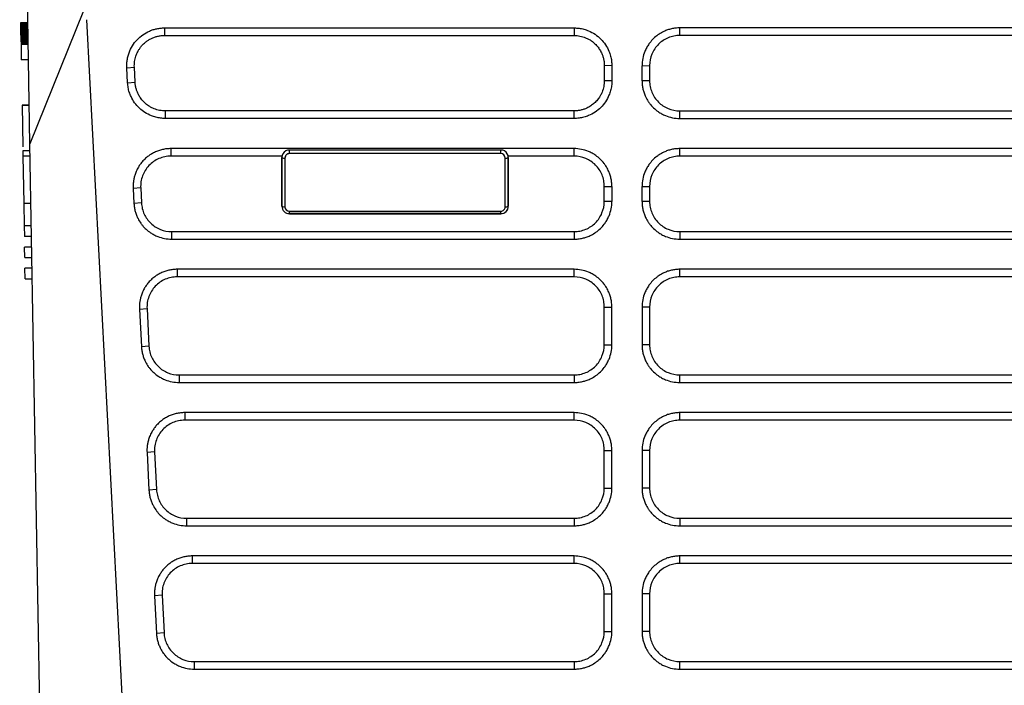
# Model space of a CAD drawing. Header units: millimetres. Extents: x 156922 to 157823, y 112322 to 113312.
# Tile 2 of 123: x 157394 to 157459, y 112476 to 112520. Entities that reach past the tile are written whole.
import ezdxf

# ---------------------------------------------------------------- set-up
doc = ezdxf.new("R2010")
doc.units = ezdxf.units.MM

msp = doc.modelspace()

# ---------------------------------------------------------------- linework, layer by layer
at = {"color": 7, "linetype": 'Continuous', "lineweight": 25}
for p, q in [((157394.62, 112511.598), (157393.941, 112550.472)), ((157398.177, 112520.411), (157394.619, 112511.598)), ((157394.48, 112519.616), (157394.005, 112519.616)), ((157394.005, 112519.614), (157394.005, 112519.616)), ((157394.48, 112519.616), (157394.005, 112519.616)), ((157394.005, 112519.616), (157394.005, 112519.616)), ((157394.48, 112519.614), (157394.005, 112519.614)), ((157394.006, 112519.611), (157394.005, 112519.614)), ((157394.48, 112519.611), (157394.006, 112519.611)), ((157394.006, 112519.607), (157394.006, 112519.611)), ((157394.48, 112519.607), (157394.006, 112519.607)), ((157394.006, 112519.601), (157394.006, 112519.607)), ((157394.48, 112519.601), (157394.006, 112519.601)), ((157394.006, 112519.594), (157394.006, 112519.601)), ((157394.48, 112519.594), (157394.006, 112519.594)), ((157394.006, 112519.586), (157394.006, 112519.594)), ((157394.48, 112519.586), (157394.006, 112519.586)), ((157394.006, 112519.577), (157394.006, 112519.586)), ((157398.369, 112519.824), (157403.226, 112427.157)), ((157394.48, 112519.577), (157394.006, 112519.577)), ((157394.006, 112519.566), (157394.006, 112519.577)), ((157394.481, 112519.566), (157394.006, 112519.566)), ((157394.007, 112519.555), (157394.006, 112519.566)), ((157394.481, 112519.555), (157394.007, 112519.555)), ((157394.007, 112519.542), (157394.007, 112519.555)), ((157394.481, 112519.542), (157394.007, 112519.542)), ((157394.007, 112519.527), (157394.007, 112519.542)), ((157394.481, 112519.527), (157394.007, 112519.527)), ((157394.007, 112519.512), (157394.007, 112519.527)), ((157394.481, 112519.512), (157394.007, 112519.512)), ((157394.008, 112519.495), (157394.007, 112519.512)), ((157394.482, 112519.495), (157394.008, 112519.495)), ((157394.008, 112519.477), (157394.008, 112519.495)), ((157394.482, 112519.477), (157394.008, 112519.477)), ((157394.008, 112519.458), (157394.008, 112519.477)), ((157394.482, 112519.458), (157394.008, 112519.458)), ((157394.009, 112519.435), (157394.008, 112519.458)), ((157394.483, 112519.435), (157394.009, 112519.435)), ((157394.009, 112519.41), (157394.009, 112519.435)), ((157394.483, 112519.41), (157394.009, 112519.41)), ((157394.01, 112519.384), (157394.009, 112519.41)), ((157394.484, 112519.384), (157394.01, 112519.384)), ((157394.01, 112519.355), (157394.01, 112519.384)), ((157394.484, 112519.355), (157394.01, 112519.355)), ((157394.011, 112519.325), (157394.01, 112519.355)), ((157394.485, 112519.325), (157394.011, 112519.325)), ((157394.011, 112519.293), (157394.011, 112519.325)), ((157394.485, 112519.293), (157394.011, 112519.293)), ((157394.012, 112519.26), (157394.011, 112519.293)), ((157394.486, 112519.26), (157394.012, 112519.26)), ((157394.012, 112519.224), (157394.012, 112519.26)), ((157394.486, 112519.224), (157394.012, 112519.224)), ((157394.013, 112519.187), (157394.012, 112519.224)), ((157394.487, 112519.187), (157394.013, 112519.187)), ((157394.014, 112519.148), (157394.013, 112519.187)), ((157394.488, 112519.148), (157394.014, 112519.148)), ((157394.014, 112519.107), (157394.014, 112519.148)), ((157394.489, 112519.107), (157394.014, 112519.107)), ((157394.015, 112519.064), (157394.014, 112519.107)), ((157394.489, 112519.064), (157394.015, 112519.064)), ((157394.016, 112519.02), (157394.015, 112519.064)), ((157394.49, 112519.02), (157394.016, 112519.02)), ((157394.017, 112518.974), (157394.016, 112519.02)), ((157394.491, 112518.974), (157394.017, 112518.974)), ((157394.018, 112518.926), (157394.017, 112518.974)), ((157403.536, 112519.278), (157430.672, 112519.278)), ((157403.536, 112519.278), (157403.536, 112518.778)), ((157430.672, 112519.278), (157430.672, 112518.778)), ((157480.672, 112519.278), (157437.672, 112519.278)), ((157437.672, 112518.778), (157437.672, 112519.278)), ((157394.492, 112518.926), (157394.018, 112518.926)), ((157394.018, 112518.876), (157394.018, 112518.926)), ((157394.493, 112518.876), (157394.018, 112518.876)), ((157394.019, 112518.842), (157394.018, 112518.876)), ((157394.493, 112518.842), (157394.019, 112518.842)), ((157394.02, 112518.809), (157394.019, 112518.842)), ((157394.02, 112518.809), (157394.494, 112518.809)), ((157394.02, 112518.809), (157394.02, 112518.776)), ((157394.494, 112518.776), (157394.02, 112518.776)), ((157394.02, 112518.776), (157394.021, 112518.745)), ((157394.495, 112518.745), (157394.021, 112518.745)), ((157394.021, 112518.745), (157394.021, 112518.714)), ((157394.495, 112518.714), (157394.021, 112518.714)), ((157394.021, 112518.714), (157394.022, 112518.685)), ((157394.496, 112518.685), (157394.022, 112518.685)), ((157394.022, 112518.685), (157394.022, 112518.656)), ((157394.496, 112518.656), (157394.022, 112518.656)), ((157394.022, 112518.656), (157394.023, 112518.628)), ((157394.497, 112518.628), (157394.023, 112518.628)), ((157394.023, 112518.628), (157394.023, 112518.601)), ((157394.497, 112518.601), (157394.023, 112518.601)), ((157394.023, 112518.601), (157394.024, 112518.574)), ((157394.498, 112518.574), (157394.024, 112518.574)), ((157394.024, 112518.574), (157394.024, 112518.549)), ((157394.498, 112518.549), (157394.024, 112518.549)), ((157394.024, 112518.549), (157394.025, 112518.524)), ((157394.499, 112518.524), (157394.025, 112518.524)), ((157394.025, 112518.524), (157394.025, 112518.501)), ((157394.499, 112518.501), (157394.025, 112518.501)), ((157394.025, 112518.501), (157394.025, 112518.478)), ((157394.5, 112518.478), (157394.025, 112518.478)), ((157394.025, 112518.478), (157394.026, 112518.456)), ((157394.5, 112518.456), (157394.026, 112518.456)), ((157394.026, 112518.456), (157394.026, 112518.435)), ((157394.5, 112518.435), (157394.026, 112518.435)), ((157394.026, 112518.435), (157394.026, 112518.412)), ((157394.501, 112518.412), (157394.026, 112518.412)), ((157394.026, 112518.412), (157394.027, 112518.39)), ((157394.501, 112518.39), (157394.027, 112518.39)), ((157394.027, 112518.39), (157394.027, 112518.369)), ((157394.501, 112518.369), (157394.027, 112518.369)), ((157394.027, 112518.369), (157394.028, 112518.349)), ((157394.502, 112518.349), (157394.028, 112518.349)), ((157394.028, 112518.349), (157394.028, 112518.33)), ((157394.502, 112518.33), (157394.028, 112518.33)), ((157394.028, 112518.33), (157394.028, 112518.312)), ((157394.502, 112518.312), (157394.028, 112518.312)), ((157394.028, 112518.312), (157394.029, 112518.295)), ((157394.503, 112518.295), (157394.029, 112518.295)), ((157394.029, 112518.295), (157394.029, 112518.279)), ((157394.503, 112518.279), (157394.029, 112518.279)), ((157394.029, 112518.279), (157394.029, 112518.265)), ((157403.536, 112518.778), (157430.672, 112518.778)), ((157480.672, 112518.778), (157437.672, 112518.778)), ((157394.503, 112518.265), (157394.029, 112518.265)), ((157394.029, 112518.265), (157394.029, 112518.251)), ((157394.503, 112518.251), (157394.029, 112518.251)), ((157394.029, 112518.251), (157394.03, 112518.238)), ((157394.504, 112518.238), (157394.03, 112518.238)), ((157394.03, 112518.238), (157394.03, 112518.226)), ((157394.504, 112518.226), (157394.03, 112518.226)), ((157394.03, 112518.226), (157394.03, 112518.215)), ((157394.504, 112518.215), (157394.03, 112518.215)), ((157394.03, 112518.215), (157394.03, 112518.205)), ((157394.504, 112518.205), (157394.03, 112518.205)), ((157394.03, 112518.205), (157394.03, 112518.196)), ((157394.504, 112518.196), (157394.03, 112518.196)), ((157394.03, 112518.196), (157394.03, 112518.188)), ((157394.03, 112518.188), (157394.048, 112517.154)), ((157394.505, 112518.188), (157394.03, 112518.188)), ((157394.523, 112517.154), (157394.048, 112517.154)), ((157401.04, 112516.639), (157401.539, 112516.674)), ((157401.092, 112515.64), (157401.04, 112516.639)), ((157401.591, 112515.675), (157401.539, 112516.674)), ((157433.172, 112516.77), (157432.672, 112516.778)), ((157432.672, 112516.778), (157432.672, 112515.779)), ((157433.172, 112516.77), (157433.172, 112515.77)), ((157435.172, 112516.77), (157435.672, 112516.778)), ((157435.172, 112515.77), (157435.172, 112516.77)), ((157435.672, 112516.778), (157435.672, 112515.779)), ((157401.092, 112515.64), (157401.591, 112515.675)), ((157433.172, 112515.77), (157432.672, 112515.779)), ((157435.672, 112515.779), (157435.172, 112515.77)), ((157394.101, 112514.155), (157394.149, 112511.391)), ((157394.101, 112514.155), (157394.575, 112514.155)), ((157394.575, 112514.155), (157394.101, 112514.155)), ((157403.588, 112513.779), (157403.588, 112513.279)), ((157430.672, 112513.779), (157403.588, 112513.779)), ((157430.672, 112513.279), (157430.672, 112513.779)), ((157437.672, 112513.279), (157437.672, 112513.779)), ((157437.672, 112513.779), (157480.672, 112513.779)), ((157430.672, 112513.279), (157403.588, 112513.279)), ((157437.672, 112513.279), (157480.672, 112513.279)), ((157394.628, 112511.137), (157394.153, 112511.137)), ((157394.153, 112511.137), (157394.16, 112510.773)), ((157396.093, 112427.157), (157394.62, 112511.598)), ((157430.672, 112511.28), (157403.955, 112511.28)), ((157403.955, 112511.28), (157403.955, 112510.78)), ((157411.814, 112510.947), (157411.814, 112511.185)), ((157425.814, 112511.185), (157411.814, 112511.185)), ((157425.814, 112510.947), (157425.814, 112511.185)), ((157430.672, 112510.78), (157430.672, 112511.28)), ((157437.672, 112510.78), (157437.672, 112511.28)), ((157394.634, 112510.773), (157394.16, 112510.773)), ((157394.16, 112510.773), (157394.214, 112507.657)), ((157411.322, 112510.78), (157403.955, 112510.78)), ((157411.314, 112510.78), (157411.314, 112510.692)), ((157411.314, 112507.469), (157411.314, 112510.692)), ((157411.314, 112510.692), (157411.314, 112507.465)), ((157411.514, 112510.647), (157411.514, 112507.425)), ((157425.814, 112510.947), (157411.814, 112510.947)), ((157426.114, 112507.425), (157426.114, 112510.647)), ((157430.672, 112510.78), (157426.306, 112510.78)), ((157426.314, 112510.692), (157426.314, 112510.78)), ((157426.314, 112510.692), (157426.314, 112507.469)), ((157426.314, 112507.465), (157426.314, 112510.692)), ((157480.672, 112510.78), (157437.672, 112510.78)), ((157401.958, 112508.675), (157401.459, 112508.64)), ((157401.459, 112508.64), (157401.511, 112507.641)), ((157401.958, 112508.675), (157402.01, 112507.676)), ((157432.672, 112508.78), (157433.172, 112508.771)), ((157432.672, 112507.78), (157432.672, 112508.78)), ((157433.172, 112508.771), (157433.172, 112507.772)), ((157435.172, 112508.771), (157435.672, 112508.78)), ((157435.172, 112507.772), (157435.172, 112508.771)), ((157435.672, 112508.78), (157435.672, 112507.78)), ((157394.214, 112507.657), (157394.688, 112507.657)), ((157394.214, 112507.657), (157394.24, 112506.155)), ((157402.01, 112507.676), (157401.511, 112507.641)), ((157411.314, 112507.465), (157411.314, 112507.469)), ((157426.314, 112507.469), (157426.314, 112507.465)), ((157433.172, 112507.772), (157432.672, 112507.78)), ((157435.672, 112507.78), (157435.172, 112507.772)), ((157411.814, 112507.124), (157425.814, 112507.124)), ((157411.814, 112506.969), (157411.814, 112507.124)), ((157425.814, 112506.969), (157411.814, 112506.969)), ((157411.814, 112506.969), (157411.814, 112506.965)), ((157411.814, 112506.965), (157425.814, 112506.965)), ((157425.814, 112506.969), (157425.814, 112507.124)), ((157425.814, 112506.965), (157425.814, 112506.969)), ((157394.715, 112506.155), (157394.24, 112506.155)), ((157394.24, 112506.155), (157394.253, 112505.455)), ((157394.727, 112505.455), (157394.253, 112505.455)), ((157404.008, 112505.78), (157404.008, 112505.281)), ((157404.008, 112505.78), (157430.672, 112505.78)), ((157404.008, 112505.281), (157430.672, 112505.281)), ((157430.672, 112505.78), (157430.672, 112505.281)), ((157437.672, 112505.78), (157437.672, 112505.281)), ((157437.672, 112505.78), (157480.672, 112505.78)), ((157437.672, 112505.281), (157480.672, 112505.281)), ((157394.277, 112504.055), (157394.265, 112504.755)), ((157394.739, 112504.755), (157394.265, 112504.755)), ((157394.739, 112504.755), (157394.265, 112504.755)), ((157394.277, 112504.055), (157394.751, 112504.055)), ((157394.763, 112503.355), (157394.289, 112503.355)), ((157394.302, 112502.655), (157394.289, 112503.355)), ((157394.763, 112503.355), (157394.289, 112503.355)), ((157430.672, 112503.281), (157404.374, 112503.281)), ((157404.374, 112503.281), (157404.374, 112502.781)), ((157430.672, 112502.781), (157430.672, 112503.281)), ((157480.672, 112503.281), (157437.672, 112503.281)), ((157437.672, 112502.781), (157437.672, 112503.281)), ((157394.302, 112502.655), (157394.776, 112502.655)), ((157430.672, 112502.781), (157404.374, 112502.781)), ((157480.672, 112502.781), (157437.672, 112502.781)), ((157401.878, 112500.641), (157402.377, 112500.676)), ((157402.377, 112500.676), (157402.508, 112498.177)), ((157432.672, 112500.781), (157433.172, 112500.772)), ((157432.672, 112498.282), (157432.672, 112500.781)), ((157433.172, 112498.273), (157433.172, 112500.772)), ((157435.672, 112500.781), (157435.172, 112500.772)), ((157435.172, 112500.772), (157435.172, 112498.273)), ((157435.672, 112500.781), (157435.672, 112498.282)), ((157401.878, 112500.641), (157402.009, 112498.142)), ((157402.508, 112498.177), (157402.009, 112498.142)), ((157432.672, 112498.282), (157433.172, 112498.273)), ((157435.672, 112498.282), (157435.172, 112498.273)), ((157404.505, 112496.282), (157404.505, 112495.782)), ((157404.505, 112496.282), (157430.672, 112496.282)), ((157430.672, 112496.282), (157430.672, 112495.782)), ((157437.672, 112495.782), (157437.672, 112496.282)), ((157437.672, 112496.282), (157480.672, 112496.282)), ((157404.505, 112495.782), (157430.672, 112495.782)), ((157437.672, 112495.782), (157480.672, 112495.782)), ((157430.672, 112493.782), (157404.872, 112493.782)), ((157404.872, 112493.782), (157404.872, 112493.282)), ((157430.672, 112493.282), (157430.672, 112493.782)), ((157480.672, 112493.782), (157437.672, 112493.782)), ((157437.672, 112493.282), (157437.672, 112493.782)), ((157430.672, 112493.282), (157404.872, 112493.282)), ((157480.672, 112493.282), (157437.672, 112493.282)), ((157402.875, 112491.178), (157402.376, 112491.143)), ((157402.376, 112491.143), (157402.507, 112488.644)), ((157402.875, 112491.178), (157403.006, 112488.679)), ((157432.672, 112491.282), (157433.172, 112491.274)), ((157432.672, 112488.783), (157432.672, 112491.282)), ((157433.172, 112488.775), (157433.172, 112491.274)), ((157435.672, 112491.282), (157435.172, 112491.274)), ((157435.172, 112491.274), (157435.172, 112488.775)), ((157435.672, 112491.282), (157435.672, 112488.783)), ((157403.006, 112488.679), (157402.507, 112488.644)), ((157432.672, 112488.783), (157433.172, 112488.775)), ((157435.672, 112488.783), (157435.172, 112488.775)), ((157405.003, 112486.783), (157405.003, 112486.283)), ((157405.003, 112486.783), (157430.672, 112486.783)), ((157430.672, 112486.783), (157430.672, 112486.283)), ((157437.672, 112486.783), (157437.672, 112486.283)), ((157437.672, 112486.783), (157480.672, 112486.783)), ((157405.003, 112486.283), (157430.672, 112486.283)), ((157437.672, 112486.283), (157480.672, 112486.283)), ((157430.672, 112484.284), (157405.37, 112484.284)), ((157405.37, 112484.284), (157405.37, 112483.784)), ((157430.672, 112483.784), (157405.37, 112483.784)), ((157430.672, 112483.784), (157430.672, 112484.284)), ((157480.672, 112484.284), (157437.672, 112484.284)), ((157437.672, 112483.784), (157437.672, 112484.284)), ((157480.672, 112483.784), (157437.672, 112483.784)), ((157432.672, 112481.784), (157433.172, 112481.775)), ((157432.672, 112479.285), (157432.672, 112481.784)), ((157433.172, 112479.276), (157433.172, 112481.775)), ((157435.672, 112481.784), (157435.172, 112481.775)), ((157435.172, 112481.775), (157435.172, 112479.276)), ((157435.672, 112481.784), (157435.672, 112479.285)), ((157403.373, 112481.679), (157402.874, 112481.644)), ((157402.874, 112481.644), (157403.005, 112479.145)), ((157403.373, 112481.679), (157403.504, 112479.18)), ((157403.504, 112479.18), (157403.005, 112479.145)), ((157432.672, 112479.285), (157433.172, 112479.276)), ((157435.672, 112479.285), (157435.172, 112479.276)), ((157405.501, 112477.285), (157405.501, 112476.785)), ((157405.501, 112477.285), (157430.672, 112477.285)), ((157430.672, 112477.285), (157430.672, 112476.785)), ((157437.672, 112476.785), (157437.672, 112477.285)), ((157437.672, 112477.285), (157480.672, 112477.285)), ((157405.501, 112476.785), (157430.672, 112476.785)), ((157437.672, 112476.785), (157480.672, 112476.785))]:
    msp.add_line(p, q, dxfattribs=at)
at = {"color": 7, "linetype": 'Continuous', "lineweight": 25, "flags": 128}
msp.add_lwpolyline([(157480.672, 112511.28), (157479.245, 112511.28), (157473.539, 112511.28), (157467.832, 112511.28), (157462.125, 112511.28), (157456.418, 112511.28), (157450.711, 112511.28), (157445.004, 112511.28), (157437.672, 112511.28)], dxfattribs=at)
at = {"color": 7, "linetype": 'Continuous', "lineweight": 25}
for centre, start, end in [((157411.467, 112510.905), 234.45126, 280.4392), ((157426.162, 112510.905), 259.56083, 305.54876), ((157411.467, 112507.682), 234.45126, 280.4392), ((157426.162, 112507.682), 259.56083, 305.54876)]:
    msp.add_arc(centre, 0.262, start, end, dxfattribs=at)
for centre, major_axis, ratio, start_param, end_param in [((157411.814, 112510.692), (0, 0.5), 0.999555, 0.51597, 1.570797), ((157425.814, 112510.692), (0, 0.5), 0.999555, 4.71239, 5.767216), ((157411.814, 112510.647), (0, 0.3), 0.999254, 0, 1.570797), ((157425.814, 112510.647), (0, 0.3), 0.999254, 4.71239, 6.283186), ((157411.814, 112507.469), (0, 0.5), 0.999555, 1.570797, 3.141593), ((157411.814, 112507.465), (0, 0.5), 0.999938, 1.570797, 3.141593), ((157411.814, 112507.425), (0, 0.3), 0.999254, 1.570797, 3.141593), ((157425.814, 112507.469), (0, 0.5), 0.999555, 3.141593, 4.71239), ((157425.814, 112507.465), (0, 0.5), 0.999938, 3.141593, 4.71239), ((157425.814, 112507.425), (0, 0.3), 0.999254, 3.141593, 4.71239)]:
    msp.add_ellipse(centre, major_axis=major_axis, ratio=ratio, start_param=start_param, end_param=end_param, dxfattribs=at)
for points, knots in [([(157401.04, 112516.639), (157401.038, 112516.688), (157401.035, 112516.785), (157401.04, 112516.93), (157401.053, 112517.074), (157401.074, 112517.217), (157401.104, 112517.359), (157401.142, 112517.499), (157401.227, 112517.751), (157401.396, 112518.103), (157401.709, 112518.506), (157402.094, 112518.842), (157402.467, 112519.048), (157402.784, 112519.167), (157403.03, 112519.231), (157403.281, 112519.271), (157403.451, 112519.276), (157403.536, 112519.278)], [0, 0, 0, 0, 0.03608, 0.071848, 0.107424, 0.142927, 0.178479, 0.2142, 0.250208, 0.37509, 0.500031, 0.624906, 0.749859, 0.812677, 0.874868, 0.937089, 1, 1, 1, 1]), ([(157430.672, 112519.278), (157430.727, 112519.277), (157430.837, 112519.275), (157431, 112519.259), (157431.161, 112519.232), (157431.32, 112519.195), (157431.477, 112519.147), (157431.733, 112519.05), (157432.072, 112518.869), (157432.453, 112518.553), (157432.766, 112518.171), (157432.972, 112517.782), (157433.094, 112517.42), (157433.16, 112517.098), (157433.168, 112516.879), (157433.172, 112516.77)], [0, 0, 0, 0, 0.04201, 0.083658, 0.125123, 0.16659, 0.208241, 0.250256, 0.375085, 0.500102, 0.624937, 0.749954, 0.833416, 0.916287, 1, 1, 1, 1]), ([(157437.672, 112519.278), (157437.58, 112519.278), (157437.396, 112519.268), (157437.126, 112519.223), (157436.866, 112519.149), (157436.588, 112519.037), (157436.35, 112518.905), (157436.098, 112518.726), (157435.863, 112518.515), (157435.643, 112518.247), (157435.476, 112517.98), (157435.326, 112517.665), (157435.204, 112517.261), (157435.172, 112516.934), (157435.172, 112516.77)], [2, 2, 2, 2, 2.388853, 2.771406, 3.149772, 3.526123, 4.028415, 4.292941, 4.823215, 5.353075, 5.748678, 6.142806, 6.82189, 7.514683, 7.514683, 7.514683, 7.514683]), ([(157401.539, 112516.674), (157401.535, 112516.736), (157401.535, 112516.86), (157401.551, 112517.046), (157401.584, 112517.229), (157401.64, 112517.428), (157401.71, 112517.603), (157401.799, 112517.774), (157401.893, 112517.924), (157402.001, 112518.065), (157402.136, 112518.212), (157402.288, 112518.347), (157402.478, 112518.48), (157402.669, 112518.585), (157402.875, 112518.671), (157403.09, 112518.732), (157403.311, 112518.77), (157403.461, 112518.778), (157403.536, 112518.778)], [2, 2, 2, 2, 2.327278, 2.654044, 2.979358, 3.30393, 3.736666, 3.969329, 4.318754, 4.668835, 4.902687, 5.369695, 5.733595, 6.125628, 6.517094, 6.908967, 7.302417, 7.6987, 7.6987, 7.6987, 7.6987]), ([(157430.672, 112518.778), (157430.802, 112518.778), (157431.06, 112518.753), (157431.38, 112518.657), (157431.631, 112518.539), (157431.844, 112518.406), (157432.058, 112518.231), (157432.227, 112518.043), (157432.371, 112517.842), (157432.478, 112517.651), (157432.568, 112517.427), (157432.627, 112517.218), (157432.664, 112517), (157432.672, 112516.853), (157432.672, 112516.778)], [2, 2, 2, 2, 2.686594, 3.358507, 3.752765, 4.148472, 4.678398, 5.208631, 5.473102, 5.978878, 6.357846, 6.738915, 7.124334, 7.514683, 7.514683, 7.514683, 7.514683]), ([(157437.672, 112518.778), (157437.54, 112518.778), (157437.41, 112518.765), (157437.155, 112518.715), (157437.028, 112518.676), (157436.786, 112518.576), (157436.671, 112518.515), (157436.454, 112518.37), (157436.351, 112518.285), (157436.074, 112518.009), (157435.925, 112517.786), (157435.725, 112517.305), (157435.672, 112517.043), (157435.672, 112516.778)], [0, 0, 0, 0, 0.125, 0.125, 0.25, 0.25, 0.375, 0.375, 0.5, 0.5, 0.75, 0.75, 1, 1, 1, 1]), ([(157403.588, 112513.779), (157403.461, 112513.779), (157403.21, 112513.803), (157402.898, 112513.894), (157402.652, 112514.007), (157402.443, 112514.133), (157402.232, 112514.299), (157402.065, 112514.477), (157401.921, 112514.668), (157401.813, 112514.848), (157401.719, 112515.059), (157401.654, 112515.257), (157401.61, 112515.463), (157401.595, 112515.604), (157401.591, 112515.675)], [2, 2, 2, 2, 2.669861, 3.32653, 3.710833, 4.096513, 4.612921, 5.1297, 5.38754, 5.875533, 6.241097, 6.608351, 6.97921, 7.355551, 7.355551, 7.355551, 7.355551]), ([(157432.672, 112515.779), (157432.672, 112515.65), (157432.647, 112515.394), (157432.552, 112515.075), (157432.434, 112514.823), (157432.301, 112514.609), (157432.125, 112514.393), (157431.936, 112514.224), (157431.734, 112514.08), (157431.543, 112513.973), (157431.32, 112513.883), (157431.111, 112513.824), (157430.894, 112513.787), (157430.746, 112513.779), (157430.672, 112513.779)], [2, 2, 2, 2, 2.685303, 3.356687, 3.754696, 4.154227, 4.689264, 5.224612, 5.491647, 5.998655, 6.378461, 6.760212, 7.146091, 7.538234, 7.538234, 7.538234, 7.538234]), ([(157433.172, 112515.77), (157433.171, 112515.716), (157433.169, 112515.606), (157433.153, 112515.444), (157433.126, 112515.283), (157433.089, 112515.125), (157433.041, 112514.968), (157432.944, 112514.714), (157432.764, 112514.375), (157432.449, 112513.996), (157432.069, 112513.684), (157431.681, 112513.479), (157431.32, 112513.357), (157430.999, 112513.291), (157430.782, 112513.283), (157430.672, 112513.279)], [0, 0, 0, 0, 0.042004, 0.083648, 0.125113, 0.166581, 0.208235, 0.250256, 0.375093, 0.500102, 0.624934, 0.749954, 0.833416, 0.916287, 1, 1, 1, 1]), ([(157435.172, 112515.77), (157435.172, 112515.679), (157435.182, 112515.496), (157435.227, 112515.228), (157435.3, 112514.969), (157435.411, 112514.693), (157435.543, 112514.455), (157435.721, 112514.204), (157435.933, 112513.968), (157436.201, 112513.747), (157436.469, 112513.581), (157436.784, 112513.431), (157437.185, 112513.311), (157437.509, 112513.279), (157437.672, 112513.279)], [2, 2, 2, 2, 2.389252, 2.772471, 3.151719, 3.529107, 4.03292, 4.299992, 4.835349, 5.370299, 5.769725, 6.16763, 6.845552, 7.53799, 7.53799, 7.53799, 7.53799]), ([(157435.672, 112515.779), (157435.672, 112515.647), (157435.685, 112515.517), (157435.736, 112515.262), (157435.774, 112515.135), (157435.874, 112514.893), (157435.936, 112514.778), (157436.081, 112514.561), (157436.165, 112514.458), (157436.442, 112514.181), (157436.665, 112514.032), (157437.146, 112513.832), (157437.408, 112513.779), (157437.672, 112513.779)], [0, 0, 0, 0, 0.125, 0.125, 0.25, 0.25, 0.375, 0.375, 0.5, 0.5, 0.75, 0.75, 1, 1, 1, 1]), ([(157403.588, 112513.279), (157403.535, 112513.28), (157403.43, 112513.282), (157403.272, 112513.297), (157403.117, 112513.322), (157402.963, 112513.356), (157402.812, 112513.401), (157402.564, 112513.49), (157402.233, 112513.658), (157401.859, 112513.951), (157401.545, 112514.308), (157401.332, 112514.674), (157401.198, 112515.018), (157401.12, 112515.325), (157401.102, 112515.534), (157401.092, 112515.64)], [0, 0, 0, 0, 0.042025, 0.0837, 0.125193, 0.166669, 0.208296, 0.25024, 0.375135, 0.500098, 0.624993, 0.749959, 0.833473, 0.916365, 1, 1, 1, 1]), ([(157403.955, 112511.28), (157403.861, 112511.28), (157403.673, 112511.269), (157403.396, 112511.221), (157403.127, 112511.143), (157402.868, 112511.036), (157402.629, 112510.903), (157402.391, 112510.736), (157402.203, 112510.566), (157402.034, 112510.381), (157401.899, 112510.205), (157401.782, 112510.017), (157401.672, 112509.802), (157401.585, 112509.583), (157401.516, 112509.334), (157401.474, 112509.106), (157401.454, 112508.873), (157401.455, 112508.718), (157401.459, 112508.64)], [2, 2, 2, 2, 2.396282, 2.789732, 3.181606, 3.573072, 3.965104, 4.329002, 4.796008, 5.029859, 5.379942, 5.729368, 5.962033, 6.39477, 6.719343, 7.044657, 7.371423, 7.698701, 7.698701, 7.698701, 7.698701]), ([(157433.172, 112508.771), (157433.172, 112508.864), (157433.162, 112509.048), (157433.117, 112509.32), (157433.043, 112509.582), (157432.931, 112509.862), (157432.798, 112510.102), (157432.619, 112510.354), (157432.408, 112510.589), (157432.14, 112510.81), (157431.874, 112510.977), (157431.56, 112511.127), (157431.159, 112511.248), (157430.835, 112511.28), (157430.672, 112511.28)], [2, 2, 2, 2, 2.39035, 2.775768, 3.156838, 3.535806, 4.041584, 4.306055, 4.836289, 5.366215, 5.761921, 6.156179, 6.828091, 7.514684, 7.514684, 7.514684, 7.514684]), ([(157437.672, 112511.28), (157437.58, 112511.28), (157437.396, 112511.269), (157437.126, 112511.224), (157436.866, 112511.151), (157436.588, 112511.039), (157436.35, 112510.906), (157436.098, 112510.727), (157435.863, 112510.516), (157435.643, 112510.248), (157435.476, 112509.982), (157435.326, 112509.666), (157435.204, 112509.262), (157435.172, 112508.936), (157435.172, 112508.771)], [2, 2, 2, 2, 2.388853, 2.771406, 3.149773, 3.526125, 4.028415, 4.29294, 4.823213, 5.353072, 5.748676, 6.142804, 6.821888, 7.51468, 7.51468, 7.51468, 7.51468]), ([(157403.955, 112510.78), (157403.819, 112510.78), (157403.685, 112510.766), (157403.421, 112510.712), (157403.29, 112510.671), (157403.041, 112510.564), (157402.924, 112510.498), (157402.702, 112510.344), (157402.597, 112510.254), (157402.319, 112509.961), (157402.173, 112509.726), (157402.033, 112509.347), (157401.998, 112509.214), (157401.958, 112508.946), (157401.951, 112508.811), (157401.958, 112508.675)], [0, 0, 0, 0, 0.125, 0.125, 0.25, 0.25, 0.375, 0.375, 0.5, 0.5, 0.75, 0.75, 0.875, 0.875, 1, 1, 1, 1]), ([(157432.672, 112508.78), (157432.672, 112508.912), (157432.659, 112509.042), (157432.608, 112509.297), (157432.57, 112509.424), (157432.47, 112509.666), (157432.408, 112509.781), (157432.263, 112509.998), (157432.179, 112510.101), (157431.903, 112510.378), (157431.68, 112510.527), (157431.199, 112510.727), (157430.936, 112510.78), (157430.672, 112510.78)], [0, 0, 0, 0, 0.125, 0.125, 0.25, 0.25, 0.375, 0.375, 0.5, 0.5, 0.75, 0.75, 1, 1, 1, 1]), ([(157437.672, 112510.78), (157437.54, 112510.78), (157437.41, 112510.767), (157437.155, 112510.716), (157437.028, 112510.678), (157436.786, 112510.577), (157436.671, 112510.516), (157436.454, 112510.371), (157436.351, 112510.286), (157436.074, 112510.01), (157435.925, 112509.787), (157435.725, 112509.306), (157435.672, 112509.044), (157435.672, 112508.78)], [0, 0, 0, 0, 0.125, 0.125, 0.25, 0.25, 0.375, 0.375, 0.5, 0.5, 0.75, 0.75, 1, 1, 1, 1]), ([(157401.511, 112507.641), (157401.516, 112507.552), (157401.535, 112507.377), (157401.59, 112507.12), (157401.672, 112506.872), (157401.79, 112506.609), (157401.926, 112506.384), (157402.106, 112506.147), (157402.316, 112505.925), (157402.58, 112505.718), (157402.841, 112505.563), (157403.147, 112505.423), (157403.537, 112505.31), (157403.85, 112505.281), (157404.008, 112505.281)], [2, 2, 2, 2, 2.37634, 2.747198, 3.114449, 3.480011, 3.968, 4.225839, 4.742613, 5.259017, 5.644694, 6.028996, 6.685662, 7.355519, 7.355519, 7.355519, 7.355519]), ([(157402.01, 112507.676), (157402.017, 112507.548), (157402.036, 112507.424), (157402.096, 112507.179), (157402.138, 112507.058), (157402.244, 112506.828), (157402.308, 112506.719), (157402.454, 112506.514), (157402.539, 112506.417), (157402.722, 112506.243), (157402.821, 112506.166), (157403.034, 112506.029), (157403.148, 112505.97), (157403.499, 112505.83), (157403.752, 112505.78), (157404.008, 112505.78)], [0, 0, 0, 0, 0.125, 0.125, 0.25, 0.25, 0.375, 0.375, 0.5, 0.5, 0.625, 0.625, 0.75, 0.75, 1, 1, 1, 1]), ([(157430.672, 112505.78), (157430.804, 112505.78), (157430.934, 112505.793), (157431.19, 112505.844), (157431.316, 112505.883), (157431.559, 112505.983), (157431.673, 112506.044), (157431.891, 112506.189), (157431.994, 112506.274), (157432.27, 112506.55), (157432.419, 112506.773), (157432.619, 112507.254), (157432.672, 112507.516), (157432.672, 112507.78)], [0, 0, 0, 0, 0.125, 0.125, 0.25, 0.25, 0.375, 0.375, 0.5, 0.5, 0.75, 0.75, 1, 1, 1, 1]), ([(157430.672, 112505.281), (157430.765, 112505.281), (157430.948, 112505.291), (157431.219, 112505.336), (157431.48, 112505.409), (157431.758, 112505.52), (157431.997, 112505.653), (157432.249, 112505.831), (157432.485, 112506.042), (157432.706, 112506.311), (157432.872, 112506.578), (157433.021, 112506.891), (157433.141, 112507.29), (157433.172, 112507.61), (157433.172, 112507.772)], [2, 2, 2, 2, 2.39214, 2.778016, 3.159764, 3.539565, 4.046566, 4.313597, 4.848938, 5.383968, 5.783496, 6.181501, 6.852882, 7.53818, 7.53818, 7.53818, 7.53818]), ([(157435.172, 112507.772), (157435.172, 112507.68), (157435.182, 112507.498), (157435.227, 112507.229), (157435.3, 112506.97), (157435.411, 112506.694), (157435.543, 112506.456), (157435.721, 112506.205), (157435.933, 112505.969), (157436.201, 112505.748), (157436.469, 112505.582), (157436.784, 112505.432), (157437.185, 112505.312), (157437.509, 112505.281), (157437.672, 112505.281)], [2, 2, 2, 2, 2.389252, 2.772471, 3.151719, 3.529107, 4.032919, 4.299992, 4.835349, 5.370299, 5.769725, 6.16763, 6.845552, 7.53799, 7.53799, 7.53799, 7.53799]), ([(157435.672, 112507.78), (157435.672, 112507.648), (157435.685, 112507.519), (157435.736, 112507.263), (157435.774, 112507.136), (157435.874, 112506.894), (157435.936, 112506.779), (157436.081, 112506.562), (157436.165, 112506.459), (157436.442, 112506.182), (157436.665, 112506.033), (157437.146, 112505.834), (157437.408, 112505.78), (157437.672, 112505.78)], [0, 0, 0, 0, 0.125, 0.125, 0.25, 0.25, 0.375, 0.375, 0.5, 0.5, 0.75, 0.75, 1, 1, 1, 1]), ([(157404.374, 112503.281), (157404.28, 112503.281), (157404.092, 112503.27), (157403.815, 112503.223), (157403.546, 112503.145), (157403.288, 112503.037), (157403.049, 112502.905), (157402.811, 112502.737), (157402.622, 112502.567), (157402.454, 112502.382), (157402.318, 112502.206), (157402.201, 112502.018), (157402.091, 112501.803), (157402.004, 112501.584), (157401.935, 112501.336), (157401.893, 112501.107), (157401.873, 112500.875), (157401.874, 112500.719), (157401.878, 112500.641)], [2, 2, 2, 2, 2.396282, 2.789732, 3.181605, 3.573069, 3.965101, 4.328999, 4.796004, 5.029856, 5.379937, 5.729363, 5.962026, 6.394761, 6.719333, 7.044647, 7.371412, 7.69869, 7.69869, 7.69869, 7.69869]), ([(157433.172, 112500.772), (157433.172, 112500.865), (157433.162, 112501.049), (157433.117, 112501.321), (157433.043, 112501.584), (157432.931, 112501.863), (157432.798, 112502.103), (157432.619, 112502.355), (157432.408, 112502.591), (157432.14, 112502.812), (157431.874, 112502.978), (157431.56, 112503.128), (157431.159, 112503.249), (157430.835, 112503.281), (157430.672, 112503.281)], [2, 2, 2, 2, 2.390349, 2.775768, 3.156837, 3.535805, 4.041584, 4.306056, 4.836292, 5.366218, 5.761923, 6.15618, 6.828092, 7.514685, 7.514685, 7.514685, 7.514685]), ([(157437.672, 112503.281), (157437.58, 112503.281), (157437.396, 112503.271), (157437.126, 112503.225), (157436.866, 112503.152), (157436.588, 112503.04), (157436.35, 112502.907), (157436.098, 112502.728), (157435.863, 112502.518), (157435.643, 112502.25), (157435.476, 112501.983), (157435.326, 112501.667), (157435.204, 112501.263), (157435.172, 112500.937), (157435.172, 112500.772)], [2, 2, 2, 2, 2.388853, 2.771406, 3.149773, 3.526125, 4.028417, 4.292944, 4.82322, 5.353081, 5.748684, 6.142811, 6.821895, 7.514688, 7.514688, 7.514688, 7.514688]), ([(157404.374, 112502.781), (157404.238, 112502.781), (157404.104, 112502.767), (157403.84, 112502.713), (157403.709, 112502.672), (157403.46, 112502.565), (157403.343, 112502.5), (157403.121, 112502.345), (157403.017, 112502.256), (157402.739, 112501.963), (157402.592, 112501.727), (157402.452, 112501.348), (157402.418, 112501.215), (157402.377, 112500.948), (157402.37, 112500.812), (157402.377, 112500.676)], [0, 0, 0, 0, 0.125, 0.125, 0.25, 0.25, 0.375, 0.375, 0.5, 0.5, 0.75, 0.75, 0.875, 0.875, 1, 1, 1, 1]), ([(157432.672, 112500.781), (157432.672, 112500.913), (157432.659, 112501.043), (157432.608, 112501.298), (157432.57, 112501.425), (157432.47, 112501.667), (157432.408, 112501.782), (157432.263, 112501.999), (157432.179, 112502.102), (157431.903, 112502.379), (157431.68, 112502.528), (157431.199, 112502.728), (157430.936, 112502.781), (157430.672, 112502.781)], [0, 0, 0, 0, 0.125, 0.125, 0.25, 0.25, 0.375, 0.375, 0.5, 0.5, 0.75, 0.75, 1, 1, 1, 1]), ([(157437.672, 112502.781), (157437.54, 112502.781), (157437.41, 112502.768), (157437.155, 112502.717), (157437.028, 112502.679), (157436.786, 112502.578), (157436.671, 112502.517), (157436.454, 112502.372), (157436.351, 112502.288), (157436.074, 112502.011), (157435.925, 112501.788), (157435.725, 112501.307), (157435.672, 112501.045), (157435.672, 112500.781)], [0, 0, 0, 0, 0.125, 0.125, 0.25, 0.25, 0.375, 0.375, 0.5, 0.5, 0.75, 0.75, 1, 1, 1, 1]), ([(157402.009, 112498.142), (157402.014, 112498.054), (157402.033, 112497.878), (157402.088, 112497.621), (157402.17, 112497.374), (157402.288, 112497.111), (157402.423, 112496.886), (157402.604, 112496.648), (157402.814, 112496.427), (157403.078, 112496.22), (157403.339, 112496.064), (157403.645, 112495.924), (157404.034, 112495.812), (157404.347, 112495.782), (157404.505, 112495.782)], [2, 2, 2, 2, 2.376342, 2.747202, 3.114455, 3.48002, 3.968014, 4.225856, 4.742637, 5.259046, 5.644725, 6.029028, 6.685696, 7.355558, 7.355558, 7.355558, 7.355558]), ([(157402.508, 112498.177), (157402.515, 112498.05), (157402.533, 112497.925), (157402.594, 112497.681), (157402.636, 112497.56), (157402.742, 112497.329), (157402.805, 112497.221), (157402.952, 112497.016), (157403.037, 112496.919), (157403.22, 112496.745), (157403.319, 112496.667), (157403.532, 112496.53), (157403.646, 112496.472), (157403.997, 112496.331), (157404.25, 112496.282), (157404.505, 112496.282)], [0, 0, 0, 0, 0.125, 0.125, 0.25, 0.25, 0.375, 0.375, 0.5, 0.5, 0.625, 0.625, 0.75, 0.75, 1, 1, 1, 1]), ([(157430.672, 112496.282), (157430.804, 112496.282), (157430.934, 112496.295), (157431.19, 112496.346), (157431.316, 112496.384), (157431.559, 112496.484), (157431.673, 112496.546), (157431.891, 112496.691), (157431.994, 112496.775), (157432.27, 112497.052), (157432.419, 112497.275), (157432.619, 112497.755), (157432.672, 112498.018), (157432.672, 112498.282)], [0, 0, 0, 0, 0.125, 0.125, 0.25, 0.25, 0.375, 0.375, 0.5, 0.5, 0.75, 0.75, 1, 1, 1, 1]), ([(157430.672, 112495.782), (157430.765, 112495.782), (157430.948, 112495.792), (157431.219, 112495.837), (157431.48, 112495.91), (157431.758, 112496.022), (157431.997, 112496.154), (157432.249, 112496.333), (157432.485, 112496.544), (157432.706, 112496.812), (157432.872, 112497.079), (157433.021, 112497.393), (157433.141, 112497.791), (157433.172, 112498.111), (157433.172, 112498.273)], [2, 2, 2, 2, 2.392135, 2.778008, 3.159753, 3.539551, 4.046547, 4.313576, 4.848909, 5.383932, 5.783455, 6.181456, 6.852832, 7.538123, 7.538123, 7.538123, 7.538123]), ([(157435.172, 112498.273), (157435.172, 112498.181), (157435.182, 112497.999), (157435.227, 112497.731), (157435.3, 112497.472), (157435.411, 112497.195), (157435.543, 112496.958), (157435.721, 112496.706), (157435.933, 112496.47), (157436.201, 112496.25), (157436.469, 112496.083), (157436.784, 112495.934), (157437.185, 112495.814), (157437.509, 112495.782), (157437.672, 112495.782)], [2, 2, 2, 2, 2.389254, 2.772475, 3.151725, 3.529114, 4.032929, 4.300002, 4.835361, 5.370314, 5.769743, 6.16765, 6.845576, 7.538018, 7.538018, 7.538018, 7.538018]), ([(157435.672, 112498.282), (157435.672, 112498.15), (157435.685, 112498.02), (157435.736, 112497.765), (157435.774, 112497.638), (157435.874, 112497.396), (157435.936, 112497.281), (157436.081, 112497.063), (157436.165, 112496.96), (157436.442, 112496.684), (157436.665, 112496.535), (157437.146, 112496.335), (157437.408, 112496.282), (157437.672, 112496.282)], [0, 0, 0, 0, 0.125, 0.125, 0.25, 0.25, 0.375, 0.375, 0.5, 0.5, 0.75, 0.75, 1, 1, 1, 1]), ([(157404.872, 112493.782), (157404.778, 112493.782), (157404.59, 112493.772), (157404.313, 112493.724), (157404.044, 112493.646), (157403.785, 112493.538), (157403.546, 112493.406), (157403.308, 112493.238), (157403.12, 112493.069), (157402.951, 112492.884), (157402.816, 112492.708), (157402.699, 112492.519), (157402.589, 112492.304), (157402.502, 112492.085), (157402.433, 112491.837), (157402.391, 112491.608), (157402.371, 112491.376), (157402.372, 112491.22), (157402.376, 112491.143)], [2, 2, 2, 2, 2.396282, 2.789732, 3.181605, 3.57307, 3.965103, 4.329002, 4.796008, 5.029859, 5.379941, 5.729368, 5.962032, 6.394769, 6.719342, 7.044655, 7.371421, 7.698699, 7.698699, 7.698699, 7.698699]), ([(157433.172, 112491.274), (157433.172, 112491.366), (157433.162, 112491.551), (157433.117, 112491.823), (157433.043, 112492.085), (157432.931, 112492.365), (157432.798, 112492.604), (157432.619, 112492.857), (157432.408, 112493.092), (157432.14, 112493.313), (157431.874, 112493.479), (157431.56, 112493.629), (157431.159, 112493.75), (157430.835, 112493.782), (157430.672, 112493.782)], [2, 2, 2, 2, 2.390349, 2.775768, 3.156838, 3.535807, 4.041586, 4.306058, 4.836292, 5.366218, 5.761923, 6.15618, 6.828092, 7.514685, 7.514685, 7.514685, 7.514685]), ([(157437.672, 112493.782), (157437.58, 112493.782), (157437.396, 112493.772), (157437.126, 112493.727), (157436.866, 112493.653), (157436.588, 112493.541), (157436.35, 112493.409), (157436.098, 112493.23), (157435.863, 112493.019), (157435.643, 112492.751), (157435.476, 112492.484), (157435.326, 112492.169), (157435.204, 112491.765), (157435.172, 112491.438), (157435.172, 112491.274)], [2, 2, 2, 2, 2.388853, 2.771406, 3.149772, 3.526124, 4.028415, 4.29294, 4.823213, 5.353072, 5.748676, 6.142805, 6.821891, 7.514683, 7.514683, 7.514683, 7.514683]), ([(157404.872, 112493.282), (157404.736, 112493.282), (157404.602, 112493.269), (157404.338, 112493.214), (157404.207, 112493.173), (157403.958, 112493.066), (157403.841, 112493.001), (157403.619, 112492.847), (157403.515, 112492.757), (157403.236, 112492.464), (157403.09, 112492.229), (157402.95, 112491.85), (157402.915, 112491.717), (157402.875, 112491.449), (157402.868, 112491.314), (157402.875, 112491.178)], [0, 0, 0, 0, 0.125, 0.125, 0.25, 0.25, 0.375, 0.375, 0.5, 0.5, 0.75, 0.75, 0.875, 0.875, 1, 1, 1, 1]), ([(157432.672, 112491.282), (157432.672, 112491.414), (157432.659, 112491.544), (157432.608, 112491.8), (157432.57, 112491.927), (157432.47, 112492.169), (157432.408, 112492.283), (157432.263, 112492.501), (157432.179, 112492.604), (157431.903, 112492.88), (157431.68, 112493.03), (157431.199, 112493.229), (157430.936, 112493.282), (157430.672, 112493.282)], [0, 0, 0, 0, 0.125, 0.125, 0.25, 0.25, 0.375, 0.375, 0.5, 0.5, 0.75, 0.75, 1, 1, 1, 1]), ([(157437.672, 112493.282), (157437.54, 112493.282), (157437.41, 112493.269), (157437.155, 112493.219), (157437.028, 112493.18), (157436.786, 112493.08), (157436.671, 112493.019), (157436.454, 112492.874), (157436.351, 112492.789), (157436.074, 112492.513), (157435.925, 112492.29), (157435.725, 112491.809), (157435.672, 112491.546), (157435.672, 112491.282)], [0, 0, 0, 0, 0.125, 0.125, 0.25, 0.25, 0.375, 0.375, 0.5, 0.5, 0.75, 0.75, 1, 1, 1, 1]), ([(157402.507, 112488.644), (157402.512, 112488.555), (157402.53, 112488.38), (157402.586, 112488.123), (157402.667, 112487.875), (157402.785, 112487.612), (157402.921, 112487.387), (157403.101, 112487.15), (157403.312, 112486.928), (157403.576, 112486.721), (157403.836, 112486.566), (157404.143, 112486.426), (157404.532, 112486.313), (157404.845, 112486.283), (157405.003, 112486.283)], [2, 2, 2, 2, 2.376341, 2.7472, 3.114452, 3.480016, 3.968008, 4.225849, 4.742627, 5.259036, 5.644716, 6.029018, 6.685686, 7.355545, 7.355545, 7.355545, 7.355545]), ([(157403.006, 112488.679), (157403.013, 112488.551), (157403.031, 112488.426), (157403.092, 112488.182), (157403.134, 112488.061), (157403.24, 112487.831), (157403.303, 112487.722), (157403.45, 112487.517), (157403.534, 112487.42), (157403.718, 112487.246), (157403.817, 112487.168), (157404.03, 112487.032), (157404.144, 112486.973), (157404.495, 112486.833), (157404.748, 112486.783), (157405.003, 112486.783)], [0, 0, 0, 0, 0.125, 0.125, 0.25, 0.25, 0.375, 0.375, 0.5, 0.5, 0.625, 0.625, 0.75, 0.75, 1, 1, 1, 1]), ([(157430.672, 112486.783), (157430.804, 112486.783), (157430.934, 112486.796), (157431.19, 112486.847), (157431.316, 112486.885), (157431.559, 112486.986), (157431.673, 112487.047), (157431.891, 112487.192), (157431.994, 112487.276), (157432.27, 112487.553), (157432.419, 112487.776), (157432.619, 112488.257), (157432.672, 112488.519), (157432.672, 112488.783)], [0, 0, 0, 0, 0.125, 0.125, 0.25, 0.25, 0.375, 0.375, 0.5, 0.5, 0.75, 0.75, 1, 1, 1, 1]), ([(157430.672, 112486.283), (157430.765, 112486.283), (157430.948, 112486.294), (157431.219, 112486.339), (157431.48, 112486.412), (157431.758, 112486.523), (157431.997, 112486.656), (157432.249, 112486.834), (157432.485, 112487.045), (157432.706, 112487.313), (157432.872, 112487.581), (157433.021, 112487.894), (157433.141, 112488.293), (157433.172, 112488.613), (157433.172, 112488.775)], [2, 2, 2, 2, 2.392134, 2.778006, 3.15975, 3.539548, 4.046543, 4.31357, 4.848901, 5.383922, 5.783444, 6.181445, 6.852819, 7.538109, 7.538109, 7.538109, 7.538109]), ([(157435.172, 112488.775), (157435.172, 112488.683), (157435.182, 112488.501), (157435.227, 112488.232), (157435.3, 112487.973), (157435.411, 112487.697), (157435.543, 112487.459), (157435.721, 112487.208), (157435.933, 112486.972), (157436.201, 112486.751), (157436.469, 112486.585), (157436.784, 112486.435), (157437.185, 112486.315), (157437.509, 112486.283), (157437.672, 112486.283)], [2, 2, 2, 2, 2.389254, 2.772475, 3.151725, 3.529115, 4.032929, 4.300002, 4.835362, 5.370315, 5.769743, 6.16765, 6.845576, 7.538018, 7.538018, 7.538018, 7.538018]), ([(157435.672, 112488.783), (157435.672, 112488.651), (157435.685, 112488.521), (157435.736, 112488.266), (157435.774, 112488.139), (157435.874, 112487.897), (157435.936, 112487.782), (157436.081, 112487.565), (157436.165, 112487.462), (157436.442, 112487.185), (157436.665, 112487.036), (157437.146, 112486.836), (157437.408, 112486.783), (157437.672, 112486.783)], [0, 0, 0, 0, 0.125, 0.125, 0.25, 0.25, 0.375, 0.375, 0.5, 0.5, 0.75, 0.75, 1, 1, 1, 1]), ([(157405.37, 112484.284), (157405.276, 112484.284), (157405.088, 112484.273), (157404.811, 112484.225), (157404.542, 112484.147), (157404.283, 112484.04), (157404.044, 112483.907), (157403.806, 112483.74), (157403.618, 112483.57), (157403.449, 112483.385), (157403.314, 112483.209), (157403.197, 112483.021), (157403.087, 112482.806), (157403, 112482.587), (157402.931, 112482.338), (157402.889, 112482.11), (157402.869, 112481.878), (157402.87, 112481.722), (157402.874, 112481.644)], [2, 2, 2, 2, 2.396282, 2.789732, 3.181604, 3.57307, 3.965102, 4.329001, 4.796009, 5.029861, 5.379944, 5.729371, 5.962036, 6.394772, 6.719344, 7.044658, 7.371424, 7.698701, 7.698701, 7.698701, 7.698701]), ([(157405.37, 112483.784), (157405.234, 112483.784), (157405.099, 112483.77), (157404.836, 112483.716), (157404.705, 112483.675), (157404.456, 112483.568), (157404.339, 112483.503), (157404.116, 112483.348), (157404.012, 112483.258), (157403.734, 112482.966), (157403.588, 112482.73), (157403.448, 112482.351), (157403.413, 112482.218), (157403.372, 112481.95), (157403.366, 112481.815), (157403.373, 112481.679)], [0, 0, 0, 0, 0.125, 0.125, 0.25, 0.25, 0.375, 0.375, 0.5, 0.5, 0.75, 0.75, 0.875, 0.875, 1, 1, 1, 1]), ([(157433.172, 112481.775), (157433.172, 112481.868), (157433.162, 112482.052), (157433.117, 112482.324), (157433.043, 112482.587), (157432.931, 112482.866), (157432.798, 112483.106), (157432.619, 112483.358), (157432.408, 112483.594), (157432.14, 112483.814), (157431.874, 112483.981), (157431.56, 112484.131), (157431.159, 112484.252), (157430.835, 112484.284), (157430.672, 112484.284)], [2, 2, 2, 2, 2.390349, 2.775768, 3.156838, 3.535806, 4.041585, 4.306057, 4.836292, 5.366217, 5.761922, 6.156179, 6.828091, 7.514684, 7.514684, 7.514684, 7.514684]), ([(157432.672, 112481.784), (157432.672, 112481.916), (157432.659, 112482.046), (157432.608, 112482.301), (157432.57, 112482.428), (157432.47, 112482.67), (157432.408, 112482.785), (157432.263, 112483.002), (157432.179, 112483.105), (157431.903, 112483.382), (157431.68, 112483.531), (157431.199, 112483.731), (157430.936, 112483.784), (157430.672, 112483.784)], [0, 0, 0, 0, 0.125, 0.125, 0.25, 0.25, 0.375, 0.375, 0.5, 0.5, 0.75, 0.75, 1, 1, 1, 1]), ([(157437.672, 112484.284), (157437.58, 112484.284), (157437.396, 112484.273), (157437.126, 112484.228), (157436.866, 112484.155), (157436.588, 112484.043), (157436.35, 112483.91), (157436.098, 112483.731), (157435.863, 112483.52), (157435.643, 112483.252), (157435.476, 112482.986), (157435.326, 112482.67), (157435.204, 112482.266), (157435.172, 112481.94), (157435.172, 112481.775)], [2, 2, 2, 2, 2.388853, 2.771406, 3.149773, 3.526125, 4.028417, 4.292944, 4.82322, 5.353081, 5.748684, 6.142811, 6.821895, 7.514688, 7.514688, 7.514688, 7.514688]), ([(157437.672, 112483.784), (157437.54, 112483.784), (157437.41, 112483.771), (157437.155, 112483.72), (157437.028, 112483.682), (157436.786, 112483.581), (157436.671, 112483.52), (157436.454, 112483.375), (157436.351, 112483.291), (157436.074, 112483.014), (157435.925, 112482.791), (157435.725, 112482.31), (157435.672, 112482.048), (157435.672, 112481.784)], [0, 0, 0, 0, 0.125, 0.125, 0.25, 0.25, 0.375, 0.375, 0.5, 0.5, 0.75, 0.75, 1, 1, 1, 1]), ([(157403.005, 112479.145), (157403.01, 112479.057), (157403.028, 112478.881), (157403.084, 112478.624), (157403.165, 112478.376), (157403.283, 112478.113), (157403.419, 112477.889), (157403.599, 112477.651), (157403.809, 112477.43), (157404.073, 112477.223), (157404.334, 112477.067), (157404.641, 112476.927), (157405.03, 112476.814), (157405.343, 112476.785), (157405.501, 112476.785)], [2, 2, 2, 2, 2.376341, 2.747201, 3.114454, 3.480019, 3.968013, 4.225853, 4.742632, 5.25904, 5.64472, 6.029022, 6.68569, 7.355552, 7.355552, 7.355552, 7.355552]), ([(157403.504, 112479.18), (157403.511, 112479.053), (157403.529, 112478.928), (157403.589, 112478.683), (157403.632, 112478.563), (157403.738, 112478.332), (157403.801, 112478.224), (157403.948, 112478.019), (157404.032, 112477.921), (157404.215, 112477.748), (157404.314, 112477.67), (157404.527, 112477.533), (157404.642, 112477.474), (157404.993, 112477.334), (157405.246, 112477.285), (157405.501, 112477.285)], [0, 0, 0, 0, 0.125, 0.125, 0.25, 0.25, 0.375, 0.375, 0.5, 0.5, 0.625, 0.625, 0.75, 0.75, 1, 1, 1, 1]), ([(157430.672, 112477.285), (157430.804, 112477.285), (157430.934, 112477.298), (157431.19, 112477.348), (157431.316, 112477.387), (157431.559, 112477.487), (157431.673, 112477.549), (157431.891, 112477.694), (157431.994, 112477.778), (157432.27, 112478.054), (157432.419, 112478.277), (157432.619, 112478.758), (157432.672, 112479.021), (157432.672, 112479.285)], [0, 0, 0, 0, 0.125, 0.125, 0.25, 0.25, 0.375, 0.375, 0.5, 0.5, 0.75, 0.75, 1, 1, 1, 1]), ([(157430.672, 112476.785), (157430.765, 112476.785), (157430.948, 112476.795), (157431.219, 112476.84), (157431.48, 112476.913), (157431.758, 112477.025), (157431.997, 112477.157), (157432.249, 112477.336), (157432.485, 112477.546), (157432.706, 112477.815), (157432.872, 112478.082), (157433.021, 112478.396), (157433.141, 112478.794), (157433.172, 112479.114), (157433.172, 112479.276)], [2, 2, 2, 2, 2.392133, 2.778003, 3.159747, 3.539544, 4.046537, 4.313562, 4.848891, 5.383908, 5.783428, 6.181427, 6.852799, 7.538086, 7.538086, 7.538086, 7.538086]), ([(157435.172, 112479.276), (157435.172, 112479.184), (157435.182, 112479.002), (157435.227, 112478.734), (157435.3, 112478.474), (157435.411, 112478.198), (157435.543, 112477.961), (157435.721, 112477.709), (157435.933, 112477.473), (157436.201, 112477.252), (157436.469, 112477.086), (157436.784, 112476.937), (157437.185, 112476.816), (157437.509, 112476.785), (157437.672, 112476.785)], [2, 2, 2, 2, 2.389254, 2.772475, 3.151725, 3.529114, 4.032929, 4.300002, 4.835361, 5.370314, 5.769743, 6.16765, 6.845576, 7.538018, 7.538018, 7.538018, 7.538018]), ([(157435.672, 112479.285), (157435.672, 112479.153), (157435.685, 112479.023), (157435.736, 112478.767), (157435.774, 112478.641), (157435.874, 112478.398), (157435.936, 112478.284), (157436.081, 112478.066), (157436.165, 112477.963), (157436.442, 112477.687), (157436.665, 112477.538), (157437.146, 112477.338), (157437.408, 112477.285), (157437.672, 112477.285)], [0, 0, 0, 0, 0.125, 0.125, 0.25, 0.25, 0.375, 0.375, 0.5, 0.5, 0.75, 0.75, 1, 1, 1, 1])]:
    msp.add_open_spline(points, degree=3, knots=knots, dxfattribs=at)
for points in [[(157411.814, 112511.185), (157411.725, 112511.185), (157411.637, 112511.166), (157411.567, 112511.127)], [(157426.061, 112511.127), (157425.992, 112511.166), (157425.903, 112511.185), (157425.814, 112511.185)]]:
    msp.add_open_spline(points, degree=3, dxfattribs=at)

doc.saveas('drawing.dxf')
